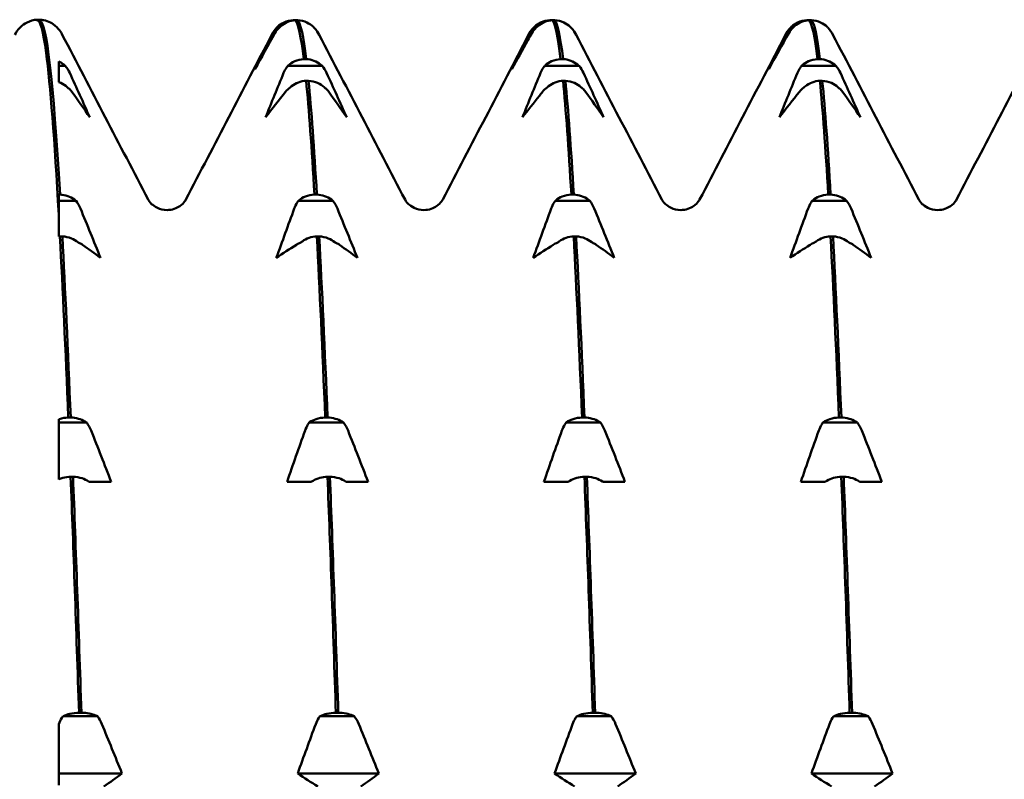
# Model space of a CAD drawing. Header units: millimetres. Extents: x 41 to 198, y 72 to 247.
# Tile 34 of 39: x 101.59 to 108.55, y 213.12 to 218.48. Entities that reach past the tile are written whole.
import ezdxf

# ---------------------------------------------------------------- set-up
doc = ezdxf.new("R2010")
doc.units = ezdxf.units.MM
doc.layers.add('Видимый контур (ГОСТ)', color=7, linetype='Continuous', lineweight=50)

msp = doc.modelspace()

# ---------------------------------------------------------------- linework, layer by layer
at = {"layer": 'Видимый контур (ГОСТ)'}
for p, q in [((101.7183, 218.4839), (101.7353, 218.4839)), ((103.5261, 218.4797), (103.5427, 218.4797)), ((103.5597, 218.4797), (103.5427, 218.4797)), ((105.3422, 218.4797), (105.3588, 218.4797)), ((105.3758, 218.4797), (105.3588, 218.4797)), ((107.1583, 218.4797), (107.1749, 218.4797)), ((107.1919, 218.4797), (107.1749, 218.4797)), ((103.4296, 218.4296), (103.4129, 218.4296)), ((105.2457, 218.4296), (105.229, 218.4296)), ((107.0618, 218.4296), (107.0451, 218.4296)), ((101.8695, 218.0427), (101.8695, 218.189)), ((103.6018, 218.2054), (103.6188, 218.2054)), ((105.4179, 218.2054), (105.4349, 218.2054)), ((107.234, 218.2054), (107.251, 218.2054)), ((101.9158, 218.1571), (101.8695, 218.1571)), ((103.7319, 218.1571), (103.4886, 218.1571)), ((105.548, 218.1571), (105.3047, 218.1571)), ((107.3641, 218.1571), (107.1208, 218.1571)), ((103.6354, 218.0523), (103.6184, 218.0523)), ((105.4515, 218.0523), (105.4345, 218.0523)), ((107.2676, 218.0523), (107.2506, 218.0523)), ((101.8695, 217.2482), (101.8695, 217.1066)), ((101.8695, 217.2482), (101.8784, 217.2482)), ((101.9915, 217.2048), (101.8695, 217.2048)), ((103.8076, 217.2048), (103.5643, 217.2048)), ((103.6775, 217.2482), (103.6945, 217.2482)), ((105.6237, 217.2048), (105.3804, 217.2048)), ((105.4936, 217.2482), (105.5106, 217.2482)), ((107.4398, 217.2048), (107.1965, 217.2048)), ((107.3097, 217.2482), (107.3267, 217.2482)), ((101.8695, 216.9519), (101.8695, 217.1066)), ((101.895, 216.9524), (101.878, 216.9524)), ((103.7111, 216.9524), (103.6941, 216.9524)), ((105.5272, 216.9524), (105.5102, 216.9524)), ((107.3433, 216.9524), (107.3263, 216.9524)), ((101.8695, 215.2362), (101.8695, 215.661)), ((101.9371, 215.6732), (101.954, 215.6732)), ((103.7532, 215.6732), (103.7701, 215.6732)), ((105.5693, 215.6732), (105.5862, 215.6732)), ((107.3854, 215.6732), (107.4023, 215.6732)), ((102.0672, 215.6379), (101.8695, 215.6379)), ((103.8833, 215.6379), (103.6399, 215.6379)), ((105.6994, 215.6379), (105.456, 215.6379)), ((107.5155, 215.6379), (107.2721, 215.6379)), ((101.9706, 215.255), (101.9537, 215.255)), ((103.7867, 215.255), (103.7698, 215.255)), ((105.6028, 215.255), (105.5859, 215.255)), ((107.4189, 215.255), (107.402, 215.255)), ((102.1132, 215.2196), (102.0839, 215.2196)), ((102.2405, 215.2196), (102.1132, 215.2196)), ((103.6251, 215.2196), (103.4833, 215.2196)), ((103.6566, 215.2196), (103.6251, 215.2196)), ((103.9293, 215.2196), (103.9, 215.2196)), ((104.0566, 215.2196), (103.9293, 215.2196)), ((105.4412, 215.2196), (105.2994, 215.2196)), ((105.4727, 215.2196), (105.4412, 215.2196)), ((105.7454, 215.2196), (105.7161, 215.2196)), ((105.8727, 215.2196), (105.7454, 215.2196)), ((107.2573, 215.2196), (107.1155, 215.2196)), ((107.2888, 215.2196), (107.2573, 215.2196)), ((107.5615, 215.2196), (107.5322, 215.2196)), ((107.6888, 215.2196), (107.5615, 215.2196)), ((102.0127, 213.5879), (102.0297, 213.5879)), ((103.8288, 213.5879), (103.8458, 213.5879)), ((105.6449, 213.5879), (105.6619, 213.5879)), ((107.461, 213.5879), (107.478, 213.5879)), ((101.8695, 213.0754), (101.8695, 213.5058)), ((102.1429, 213.5629), (101.8995, 213.5629)), ((103.959, 213.5629), (103.7156, 213.5629)), ((105.7751, 213.5629), (105.5317, 213.5629)), ((107.5912, 213.5629), (107.3478, 213.5629)), ((102.3161, 213.1589), (101.8695, 213.1589)), ((104.1322, 213.1589), (103.559, 213.1589)), ((105.9483, 213.1589), (105.3751, 213.1589)), ((107.7644, 213.1589), (107.1912, 213.1589))]:
    msp.add_line(p, q, dxfattribs=at)
for points, knots in [([(101.559, 218.3773), (101.5671, 218.3927), (101.5774, 218.4108), (101.6107, 218.4432), (101.6257, 218.4551), (101.6657, 218.4752), (101.6914, 218.4827), (101.718, 218.4839)], [0, 0, 0, 0, 0.02822493, 0.02822493, 0.04290182, 0.04290182, 0.05810334, 0.05810334, 0.05810334, 0.05810334]), ([(101.718, 218.4784), (101.7387, 218.4815), (101.7594, 218.4061), (101.7801, 218.2495), (101.8099, 218.0242), (101.8397, 217.6372), (101.8695, 217.1066)], [-53.4083248, -53.4083248, -53.4083248, -53.4083248, -53.1933388, -53.1933388, -53.1933388, -52.8839793, -52.8839793, -52.8839793, -52.8839793]), ([(101.7357, 218.4839), (101.7722, 218.4823), (101.8063, 218.4683), (101.8509, 218.4379), (101.8645, 218.4225), (101.8835, 218.3974), (101.8896, 218.3869), (101.8946, 218.3773)], [0, 0, 0, 0, 0.02091938, 0.02091938, 0.04041585, 0.04041585, 0.05807421, 0.05807421, 0.05807421, 0.05807421]), ([(103.4129, 218.4296), (103.4139, 218.4307), (103.4149, 218.4317), (103.4295, 218.4456), (103.4451, 218.4562), (103.4822, 218.4734), (103.504, 218.4787), (103.5261, 218.4797)], [-0.01270114, -0.01270114, -0.01270114, -0.01270114, -0.01227254, -0.01227254, -0.00665765, -0.00665765, 0, 0, 0, 0]), ([(103.5427, 218.4797), (103.5241, 218.4788), (103.5056, 218.4749), (103.4708, 218.4613), (103.4546, 218.4516), (103.4366, 218.4364), (103.433, 218.4331), (103.4296, 218.4296)], [-0.01787812, -0.01787812, -0.01787812, -0.01787812, -0.01226619, -0.01226619, -0.00665478, -0.00665478, -0.00518933, -0.00518933, -0.00518933, -0.00518933]), ([(103.673, 218.4296), (103.6719, 218.4307), (103.6709, 218.4317), (103.6564, 218.4456), (103.6408, 218.4562), (103.6037, 218.4734), (103.5819, 218.4787), (103.5597, 218.4797)], [-0.01270114, -0.01270114, -0.01270114, -0.01270114, -0.01227254, -0.01227254, -0.00665765, -0.00665765, 0, 0, 0, 0]), ([(105.229, 218.4296), (105.23, 218.4307), (105.231, 218.4317), (105.2456, 218.4456), (105.2612, 218.4562), (105.2983, 218.4734), (105.3201, 218.4787), (105.3422, 218.4797)], [-0.01270114, -0.01270114, -0.01270114, -0.01270114, -0.01227254, -0.01227254, -0.00665765, -0.00665765, 0, 0, 0, 0]), ([(105.3588, 218.4797), (105.3402, 218.4788), (105.3217, 218.4749), (105.2869, 218.4613), (105.2707, 218.4516), (105.2527, 218.4364), (105.2491, 218.4331), (105.2457, 218.4296)], [-0.01787812, -0.01787812, -0.01787812, -0.01787812, -0.01226619, -0.01226619, -0.00665478, -0.00665478, -0.00518933, -0.00518933, -0.00518933, -0.00518933]), ([(105.4891, 218.4296), (105.488, 218.4307), (105.487, 218.4317), (105.4725, 218.4456), (105.4569, 218.4562), (105.4198, 218.4734), (105.398, 218.4787), (105.3758, 218.4797)], [-0.01270114, -0.01270114, -0.01270114, -0.01270114, -0.01227254, -0.01227254, -0.00665765, -0.00665765, 0, 0, 0, 0]), ([(107.0451, 218.4296), (107.0461, 218.4307), (107.0471, 218.4317), (107.0617, 218.4456), (107.0773, 218.4562), (107.1144, 218.4734), (107.1362, 218.4787), (107.1583, 218.4797)], [-0.01270114, -0.01270114, -0.01270114, -0.01270114, -0.01227254, -0.01227254, -0.00665765, -0.00665765, 0, 0, 0, 0]), ([(107.1749, 218.4797), (107.1563, 218.4788), (107.1378, 218.4749), (107.103, 218.4613), (107.0868, 218.4516), (107.0688, 218.4364), (107.0652, 218.4331), (107.0618, 218.4296)], [-0.01787812, -0.01787812, -0.01787812, -0.01787812, -0.01226619, -0.01226619, -0.00665478, -0.00665478, -0.00518933, -0.00518933, -0.00518933, -0.00518933]), ([(107.3052, 218.4296), (107.3041, 218.4307), (107.3031, 218.4317), (107.2886, 218.4456), (107.273, 218.4562), (107.2359, 218.4734), (107.2141, 218.4787), (107.1919, 218.4797)], [-0.01270114, -0.01270114, -0.01270114, -0.01270114, -0.01227254, -0.01227254, -0.00665765, -0.00665765, 0, 0, 0, 0]), ([(103.3836, 218.3891), (103.3891, 218.4), (103.3961, 218.4106), (103.4072, 218.4236), (103.41, 218.4267), (103.4129, 218.4296)], [-0.020025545, -0.020025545, -0.020025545, -0.020025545, -0.015139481, -0.015139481, -0.013604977, -0.013604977, -0.013604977, -0.013604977]), ([(105.2142, 218.3891), (105.2049, 218.3727), (105.1957, 218.3561), (105.1482, 218.2712), (105.1102, 218.2026), (105.0724, 218.1339)], [-0.09632192, -0.09632192, -0.09632192, -0.09632192, -0.0887914, -0.0887914, -0.05756279, -0.05756279, -0.05756279, -0.05756279]), ([(105.1997, 218.3891), (105.2052, 218.4), (105.2122, 218.4106), (105.2233, 218.4236), (105.2261, 218.4267), (105.229, 218.4296)], [-0.020025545, -0.020025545, -0.020025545, -0.020025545, -0.015139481, -0.015139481, -0.013604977, -0.013604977, -0.013604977, -0.013604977]), ([(107.0158, 218.3891), (107.0213, 218.4), (107.0283, 218.4106), (107.0394, 218.4236), (107.0422, 218.4267), (107.0451, 218.4296)], [-0.020025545, -0.020025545, -0.020025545, -0.020025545, -0.015139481, -0.015139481, -0.013604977, -0.013604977, -0.013604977, -0.013604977]), ([(101.8695, 218.189), (101.8823, 218.183), (101.8942, 218.1755), (101.9088, 218.1636), (101.9124, 218.1604), (101.9158, 218.1571)], [-0.010919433, -0.010919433, -0.010919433, -0.010919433, -0.006654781, -0.006654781, -0.005189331, -0.005189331, -0.005189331, -0.005189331]), ([(103.4886, 218.1571), (103.4896, 218.1581), (103.4906, 218.159), (103.5052, 218.1725), (103.5208, 218.1827), (103.5579, 218.1993), (103.5796, 218.2044), (103.6018, 218.2054)], [-0.01270114, -0.01270114, -0.01270114, -0.01270114, -0.01227254, -0.01227254, -0.00665765, -0.00665765, 0, 0, 0, 0]), ([(103.6188, 218.2054), (103.6375, 218.2046), (103.6559, 218.2008), (103.6907, 218.1876), (103.7069, 218.1783), (103.7249, 218.1636), (103.7285, 218.1604), (103.7319, 218.1571)], [-0.01787812, -0.01787812, -0.01787812, -0.01787812, -0.01226619, -0.01226619, -0.00665478, -0.00665478, -0.00518933, -0.00518933, -0.00518933, -0.00518933]), ([(105.3047, 218.1571), (105.3057, 218.1581), (105.3067, 218.159), (105.3213, 218.1725), (105.3369, 218.1827), (105.374, 218.1993), (105.3957, 218.2044), (105.4179, 218.2054)], [-0.01270114, -0.01270114, -0.01270114, -0.01270114, -0.01227254, -0.01227254, -0.00665765, -0.00665765, 0, 0, 0, 0]), ([(105.4349, 218.2054), (105.4536, 218.2046), (105.472, 218.2008), (105.5068, 218.1876), (105.523, 218.1783), (105.541, 218.1636), (105.5446, 218.1604), (105.548, 218.1571)], [-0.01787812, -0.01787812, -0.01787812, -0.01787812, -0.01226619, -0.01226619, -0.00665478, -0.00665478, -0.00518933, -0.00518933, -0.00518933, -0.00518933]), ([(107.1208, 218.1571), (107.1218, 218.1581), (107.1228, 218.159), (107.1374, 218.1725), (107.153, 218.1827), (107.1901, 218.1993), (107.2118, 218.2044), (107.234, 218.2054)], [-0.01270114, -0.01270114, -0.01270114, -0.01270114, -0.01227254, -0.01227254, -0.00665765, -0.00665765, 0, 0, 0, 0]), ([(107.251, 218.2054), (107.2697, 218.2046), (107.2881, 218.2008), (107.3229, 218.1876), (107.3391, 218.1783), (107.3571, 218.1636), (107.3607, 218.1604), (107.3641, 218.1571)], [-0.01787812, -0.01787812, -0.01787812, -0.01787812, -0.01226619, -0.01226619, -0.00665478, -0.00665478, -0.00518933, -0.00518933, -0.00518933, -0.00518933]), ([(103.4593, 218.1075), (103.4648, 218.1208), (103.4717, 218.1338), (103.4828, 218.1497), (103.4856, 218.1534), (103.4886, 218.1571)], [-0.020025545, -0.020025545, -0.020025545, -0.020025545, -0.015139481, -0.015139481, -0.013604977, -0.013604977, -0.013604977, -0.013604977]), ([(105.2754, 218.1075), (105.2809, 218.1208), (105.2878, 218.1338), (105.2989, 218.1497), (105.3017, 218.1534), (105.3047, 218.1571)], [-0.020025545, -0.020025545, -0.020025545, -0.020025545, -0.015139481, -0.015139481, -0.013604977, -0.013604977, -0.013604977, -0.013604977]), ([(107.0915, 218.1075), (107.097, 218.1208), (107.1039, 218.1338), (107.115, 218.1497), (107.1178, 218.1534), (107.1208, 218.1571)], [-0.020025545, -0.020025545, -0.020025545, -0.020025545, -0.015139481, -0.015139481, -0.013604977, -0.013604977, -0.013604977, -0.013604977]), ([(101.9325, 218.004), (101.9315, 218.005), (101.9305, 218.0059), (101.9159, 218.0194), (101.9004, 218.0296), (101.8788, 218.0392), (101.8742, 218.0411), (101.8695, 218.0427)], [-0.012701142, -0.012701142, -0.012701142, -0.012701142, -0.012272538, -0.012272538, -0.006657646, -0.006657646, -0.005159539, -0.005159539, -0.005159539, -0.005159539]), ([(103.6184, 218.0523), (103.5997, 218.0515), (103.5813, 218.0477), (103.5465, 218.0346), (103.5303, 218.0252), (103.5123, 218.0105), (103.5087, 218.0073), (103.5053, 218.004)], [-0.01787812, -0.01787812, -0.01787812, -0.01787812, -0.01226619, -0.01226619, -0.00665478, -0.00665478, -0.00518933, -0.00518933, -0.00518933, -0.00518933]), ([(103.7486, 218.004), (103.7476, 218.005), (103.7466, 218.0059), (103.732, 218.0194), (103.7165, 218.0296), (103.6793, 218.0462), (103.6576, 218.0514), (103.6354, 218.0523)], [-0.01270114, -0.01270114, -0.01270114, -0.01270114, -0.01227254, -0.01227254, -0.00665765, -0.00665765, 0, 0, 0, 0]), ([(105.4345, 218.0523), (105.4158, 218.0515), (105.3974, 218.0477), (105.3626, 218.0346), (105.3464, 218.0252), (105.3284, 218.0105), (105.3248, 218.0073), (105.3214, 218.004)], [-0.01787812, -0.01787812, -0.01787812, -0.01787812, -0.01226619, -0.01226619, -0.00665478, -0.00665478, -0.00518933, -0.00518933, -0.00518933, -0.00518933]), ([(105.5647, 218.004), (105.5637, 218.005), (105.5627, 218.0059), (105.5481, 218.0194), (105.5326, 218.0296), (105.4954, 218.0462), (105.4737, 218.0514), (105.4515, 218.0523)], [-0.01270114, -0.01270114, -0.01270114, -0.01270114, -0.01227254, -0.01227254, -0.00665765, -0.00665765, 0, 0, 0, 0]), ([(107.2506, 218.0523), (107.2319, 218.0515), (107.2135, 218.0477), (107.1787, 218.0346), (107.1625, 218.0252), (107.1445, 218.0105), (107.1409, 218.0073), (107.1375, 218.004)], [-0.01787812, -0.01787812, -0.01787812, -0.01787812, -0.01226619, -0.01226619, -0.00665478, -0.00665478, -0.00518933, -0.00518933, -0.00518933, -0.00518933]), ([(107.3808, 218.004), (107.3798, 218.005), (107.3788, 218.0059), (107.3642, 218.0194), (107.3487, 218.0296), (107.3115, 218.0462), (107.2898, 218.0514), (107.2676, 218.0523)], [-0.01270114, -0.01270114, -0.01270114, -0.01270114, -0.01227254, -0.01227254, -0.00665765, -0.00665765, 0, 0, 0, 0]), ([(101.9618, 217.9754), (101.9563, 217.9831), (101.9494, 217.9905), (101.9383, 217.9997), (101.9355, 218.0019), (101.9325, 218.004)], [-0.020025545, -0.020025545, -0.020025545, -0.020025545, -0.015139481, -0.015139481, -0.013604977, -0.013604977, -0.013604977, -0.013604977]), ([(103.7779, 217.9754), (103.7724, 217.9831), (103.7655, 217.9905), (103.7544, 217.9997), (103.7516, 218.0019), (103.7486, 218.004)], [-0.020025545, -0.020025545, -0.020025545, -0.020025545, -0.015139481, -0.015139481, -0.013604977, -0.013604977, -0.013604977, -0.013604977]), ([(105.2898, 217.9754), (105.2823, 217.9659), (105.2748, 217.9564), (105.2273, 217.8964), (105.1875, 217.8457), (105.1481, 217.7949)], [-0.09482559, -0.09482559, -0.09482559, -0.09482559, -0.08871233, -0.08871233, -0.05606848, -0.05606848, -0.05606848, -0.05606848]), ([(105.594, 217.9754), (105.5885, 217.9831), (105.5816, 217.9905), (105.5705, 217.9997), (105.5677, 218.0019), (105.5647, 218.004)], [-0.020025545, -0.020025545, -0.020025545, -0.020025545, -0.015139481, -0.015139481, -0.013604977, -0.013604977, -0.013604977, -0.013604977]), ([(107.4101, 217.9754), (107.4046, 217.9831), (107.3977, 217.9905), (107.3866, 217.9997), (107.3838, 218.0019), (107.3808, 218.004)], [-0.020025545, -0.020025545, -0.020025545, -0.020025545, -0.015139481, -0.015139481, -0.013604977, -0.013604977, -0.013604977, -0.013604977]), ([(101.8784, 217.2482), (101.8971, 217.2474), (101.9155, 217.2441), (101.9503, 217.2322), (101.9665, 217.2239), (101.9845, 217.2107), (101.9881, 217.2078), (101.9915, 217.2048)], [-0.01787812, -0.01787812, -0.01787812, -0.01787812, -0.01226619, -0.01226619, -0.00665478, -0.00665478, -0.00518933, -0.00518933, -0.00518933, -0.00518933]), ([(102.5014, 217.2136), (102.5039, 217.2088), (102.5087, 217.1984), (102.5352, 217.1731), (102.5484, 217.1627), (102.5854, 217.1452), (102.61, 217.1389), (102.6349, 217.1389)], [0, 0, 0, 0, 0.02813977, 0.02813977, 0.04291563, 0.04291563, 0.05823978, 0.05823978, 0.05823978, 0.05823978]), ([(102.6349, 217.1389), (102.6706, 217.1389), (102.7045, 217.1525), (102.7428, 217.1788), (102.7526, 217.1904), (102.7642, 217.2058), (102.7668, 217.2107), (102.7684, 217.2136)], [0, 0, 0, 0, 0.02199959, 0.02199959, 0.04095181, 0.04095181, 0.05821463, 0.05821463, 0.05821463, 0.05821463]), ([(103.535, 217.1495), (103.5405, 217.1644), (103.5474, 217.1789), (103.5585, 217.1966), (103.5613, 217.2008), (103.5643, 217.2048)], [-0.020025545, -0.020025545, -0.020025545, -0.020025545, -0.015139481, -0.015139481, -0.013604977, -0.013604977, -0.013604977, -0.013604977]), ([(103.5643, 217.2048), (103.5653, 217.2057), (103.5663, 217.2066), (103.5809, 217.2186), (103.5964, 217.2278), (103.6336, 217.2427), (103.6553, 217.2473), (103.6775, 217.2482)], [-0.01270114, -0.01270114, -0.01270114, -0.01270114, -0.01227254, -0.01227254, -0.00665765, -0.00665765, 0, 0, 0, 0]), ([(103.6945, 217.2482), (103.7132, 217.2474), (103.7316, 217.2441), (103.7664, 217.2322), (103.7826, 217.2239), (103.8006, 217.2107), (103.8042, 217.2078), (103.8076, 217.2048)], [-0.01787812, -0.01787812, -0.01787812, -0.01787812, -0.01226619, -0.01226619, -0.00665478, -0.00665478, -0.00518933, -0.00518933, -0.00518933, -0.00518933]), ([(104.3175, 217.2136), (104.32, 217.2088), (104.3248, 217.1984), (104.3513, 217.1731), (104.3645, 217.1627), (104.4015, 217.1452), (104.4261, 217.1389), (104.451, 217.1389)], [0, 0, 0, 0, 0.02813977, 0.02813977, 0.04291563, 0.04291563, 0.05823978, 0.05823978, 0.05823978, 0.05823978]), ([(104.451, 217.1389), (104.4867, 217.1389), (104.5206, 217.1525), (104.5589, 217.1788), (104.5687, 217.1904), (104.5803, 217.2058), (104.5829, 217.2107), (104.5845, 217.2136)], [0, 0, 0, 0, 0.02199959, 0.02199959, 0.04095181, 0.04095181, 0.05821463, 0.05821463, 0.05821463, 0.05821463]), ([(105.3511, 217.1495), (105.3566, 217.1644), (105.3635, 217.1789), (105.3746, 217.1966), (105.3774, 217.2008), (105.3804, 217.2048)], [-0.020025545, -0.020025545, -0.020025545, -0.020025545, -0.015139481, -0.015139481, -0.013604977, -0.013604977, -0.013604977, -0.013604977]), ([(105.3804, 217.2048), (105.3814, 217.2057), (105.3824, 217.2066), (105.397, 217.2186), (105.4125, 217.2278), (105.4497, 217.2427), (105.4714, 217.2473), (105.4936, 217.2482)], [-0.01270114, -0.01270114, -0.01270114, -0.01270114, -0.01227254, -0.01227254, -0.00665765, -0.00665765, 0, 0, 0, 0]), ([(105.5106, 217.2482), (105.5293, 217.2474), (105.5477, 217.2441), (105.5825, 217.2322), (105.5987, 217.2239), (105.6167, 217.2107), (105.6203, 217.2078), (105.6237, 217.2048)], [-0.01787812, -0.01787812, -0.01787812, -0.01787812, -0.01226619, -0.01226619, -0.00665478, -0.00665478, -0.00518933, -0.00518933, -0.00518933, -0.00518933]), ([(106.1336, 217.2136), (106.1361, 217.2088), (106.1409, 217.1984), (106.1674, 217.1731), (106.1806, 217.1627), (106.2176, 217.1452), (106.2422, 217.1389), (106.2671, 217.1389)], [0, 0, 0, 0, 0.02813977, 0.02813977, 0.04291563, 0.04291563, 0.05823978, 0.05823978, 0.05823978, 0.05823978]), ([(106.2671, 217.1389), (106.3028, 217.1389), (106.3367, 217.1525), (106.375, 217.1788), (106.3848, 217.1904), (106.3964, 217.2058), (106.399, 217.2107), (106.4006, 217.2136)], [0, 0, 0, 0, 0.02199959, 0.02199959, 0.04095181, 0.04095181, 0.05821463, 0.05821463, 0.05821463, 0.05821463]), ([(107.1672, 217.1495), (107.1727, 217.1644), (107.1796, 217.1789), (107.1907, 217.1966), (107.1935, 217.2008), (107.1965, 217.2048)], [-0.020025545, -0.020025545, -0.020025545, -0.020025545, -0.015139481, -0.015139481, -0.013604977, -0.013604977, -0.013604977, -0.013604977]), ([(107.1965, 217.2048), (107.1975, 217.2057), (107.1985, 217.2066), (107.2131, 217.2186), (107.2286, 217.2278), (107.2658, 217.2427), (107.2875, 217.2473), (107.3097, 217.2482)], [-0.01270114, -0.01270114, -0.01270114, -0.01270114, -0.01227254, -0.01227254, -0.00665765, -0.00665765, 0, 0, 0, 0]), ([(107.3267, 217.2482), (107.3454, 217.2474), (107.3638, 217.2441), (107.3986, 217.2322), (107.4148, 217.2239), (107.4328, 217.2107), (107.4364, 217.2078), (107.4398, 217.2048)], [-0.01787812, -0.01787812, -0.01787812, -0.01787812, -0.01226619, -0.01226619, -0.00665478, -0.00665478, -0.00518933, -0.00518933, -0.00518933, -0.00518933]), ([(107.9497, 217.2136), (107.9522, 217.2088), (107.957, 217.1984), (107.9835, 217.1731), (107.9967, 217.1627), (108.0337, 217.1452), (108.0583, 217.1389), (108.0832, 217.1389)], [0, 0, 0, 0, 0.02813977, 0.02813977, 0.04291563, 0.04291563, 0.05823978, 0.05823978, 0.05823978, 0.05823978]), ([(108.0832, 217.1389), (108.1189, 217.1389), (108.1528, 217.1525), (108.1911, 217.1788), (108.2009, 217.1904), (108.2125, 217.2058), (108.2151, 217.2107), (108.2167, 217.2136)], [0, 0, 0, 0, 0.02199959, 0.02199959, 0.04095181, 0.04095181, 0.05821463, 0.05821463, 0.05821463, 0.05821463]), ([(102.0082, 216.9091), (102.0072, 216.91), (102.0062, 216.9109), (101.9916, 216.9229), (101.976, 216.9321), (101.9389, 216.947), (101.9171, 216.9516), (101.895, 216.9524)], [-0.01270114, -0.01270114, -0.01270114, -0.01270114, -0.01227254, -0.01227254, -0.00665765, -0.00665765, 0, 0, 0, 0]), ([(102.0375, 216.8943), (102.032, 216.8983), (102.0251, 216.9021), (102.014, 216.9069), (102.0112, 216.908), (102.0082, 216.9091)], [-0.020025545, -0.020025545, -0.020025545, -0.020025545, -0.015139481, -0.015139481, -0.013604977, -0.013604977, -0.013604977, -0.013604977]), ([(103.6941, 216.9524), (103.6754, 216.9517), (103.657, 216.9483), (103.6221, 216.9365), (103.606, 216.9282), (103.588, 216.915), (103.5844, 216.9121), (103.5809, 216.9091)], [-0.01787812, -0.01787812, -0.01787812, -0.01787812, -0.01226619, -0.01226619, -0.00665478, -0.00665478, -0.00518933, -0.00518933, -0.00518933, -0.00518933]), ([(103.8243, 216.9091), (103.8233, 216.91), (103.8223, 216.9109), (103.8077, 216.9229), (103.7921, 216.9321), (103.755, 216.947), (103.7332, 216.9516), (103.7111, 216.9524)], [-0.01270114, -0.01270114, -0.01270114, -0.01270114, -0.01227254, -0.01227254, -0.00665765, -0.00665765, 0, 0, 0, 0]), ([(103.8536, 216.8943), (103.8481, 216.8983), (103.8412, 216.9021), (103.8301, 216.9069), (103.8273, 216.908), (103.8243, 216.9091)], [-0.020025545, -0.020025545, -0.020025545, -0.020025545, -0.015139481, -0.015139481, -0.013604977, -0.013604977, -0.013604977, -0.013604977]), ([(105.5102, 216.9524), (105.4915, 216.9517), (105.4731, 216.9483), (105.4382, 216.9365), (105.4221, 216.9282), (105.4041, 216.915), (105.4005, 216.9121), (105.397, 216.9091)], [-0.01787812, -0.01787812, -0.01787812, -0.01787812, -0.01226619, -0.01226619, -0.00665478, -0.00665478, -0.00518933, -0.00518933, -0.00518933, -0.00518933]), ([(105.6404, 216.9091), (105.6394, 216.91), (105.6384, 216.9109), (105.6238, 216.9229), (105.6082, 216.9321), (105.5711, 216.947), (105.5493, 216.9516), (105.5272, 216.9524)], [-0.01270114, -0.01270114, -0.01270114, -0.01270114, -0.01227254, -0.01227254, -0.00665765, -0.00665765, 0, 0, 0, 0]), ([(105.6697, 216.8943), (105.6642, 216.8983), (105.6573, 216.9021), (105.6462, 216.9069), (105.6434, 216.908), (105.6404, 216.9091)], [-0.020025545, -0.020025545, -0.020025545, -0.020025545, -0.015139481, -0.015139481, -0.013604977, -0.013604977, -0.013604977, -0.013604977]), ([(107.3263, 216.9524), (107.3076, 216.9517), (107.2892, 216.9483), (107.2543, 216.9365), (107.2382, 216.9282), (107.2202, 216.915), (107.2166, 216.9121), (107.2131, 216.9091)], [-0.01787812, -0.01787812, -0.01787812, -0.01787812, -0.01226619, -0.01226619, -0.00665478, -0.00665478, -0.00518933, -0.00518933, -0.00518933, -0.00518933]), ([(107.4565, 216.9091), (107.4555, 216.91), (107.4545, 216.9109), (107.4399, 216.9229), (107.4243, 216.9321), (107.3872, 216.947), (107.3654, 216.9516), (107.3433, 216.9524)], [-0.01270114, -0.01270114, -0.01270114, -0.01270114, -0.01227254, -0.01227254, -0.00665765, -0.00665765, 0, 0, 0, 0]), ([(107.4858, 216.8943), (107.4803, 216.8983), (107.4734, 216.9021), (107.4623, 216.9069), (107.4595, 216.908), (107.4565, 216.9091)], [-0.020025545, -0.020025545, -0.020025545, -0.020025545, -0.015139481, -0.015139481, -0.013604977, -0.013604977, -0.013604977, -0.013604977]), ([(101.8695, 215.661), (101.8707, 215.6614), (101.8718, 215.6618), (101.8931, 215.6688), (101.9149, 215.6725), (101.9371, 215.6732)], [-0.007039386, -0.007039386, -0.007039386, -0.007039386, -0.006657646, -0.006657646, 0, 0, 0, 0]), ([(101.954, 215.6732), (101.9727, 215.6726), (101.9911, 215.6699), (102.026, 215.6602), (102.0422, 215.6534), (102.0602, 215.6426), (102.0638, 215.6403), (102.0672, 215.6379)], [-0.01787812, -0.01787812, -0.01787812, -0.01787812, -0.01226619, -0.01226619, -0.00665478, -0.00665478, -0.00518933, -0.00518933, -0.00518933, -0.00518933]), ([(103.6399, 215.6379), (103.6409, 215.6386), (103.642, 215.6393), (103.6565, 215.6491), (103.6721, 215.6566), (103.7092, 215.6688), (103.731, 215.6725), (103.7532, 215.6732)], [-0.01270114, -0.01270114, -0.01270114, -0.01270114, -0.01227254, -0.01227254, -0.00665765, -0.00665765, 0, 0, 0, 0]), ([(103.7701, 215.6732), (103.7888, 215.6726), (103.8072, 215.6699), (103.8421, 215.6602), (103.8583, 215.6534), (103.8763, 215.6426), (103.8799, 215.6403), (103.8833, 215.6379)], [-0.01787812, -0.01787812, -0.01787812, -0.01787812, -0.01226619, -0.01226619, -0.00665478, -0.00665478, -0.00518933, -0.00518933, -0.00518933, -0.00518933]), ([(105.456, 215.6379), (105.457, 215.6386), (105.4581, 215.6393), (105.4726, 215.6491), (105.4882, 215.6566), (105.5253, 215.6688), (105.5471, 215.6725), (105.5693, 215.6732)], [-0.01270114, -0.01270114, -0.01270114, -0.01270114, -0.01227254, -0.01227254, -0.00665765, -0.00665765, 0, 0, 0, 0]), ([(105.5862, 215.6732), (105.6049, 215.6726), (105.6233, 215.6699), (105.6582, 215.6602), (105.6744, 215.6534), (105.6924, 215.6426), (105.696, 215.6403), (105.6994, 215.6379)], [-0.01787812, -0.01787812, -0.01787812, -0.01787812, -0.01226619, -0.01226619, -0.00665478, -0.00665478, -0.00518933, -0.00518933, -0.00518933, -0.00518933]), ([(107.2721, 215.6379), (107.2731, 215.6386), (107.2742, 215.6393), (107.2887, 215.6491), (107.3043, 215.6566), (107.3414, 215.6688), (107.3632, 215.6725), (107.3854, 215.6732)], [-0.01270114, -0.01270114, -0.01270114, -0.01270114, -0.01227254, -0.01227254, -0.00665765, -0.00665765, 0, 0, 0, 0]), ([(107.4023, 215.6732), (107.421, 215.6726), (107.4394, 215.6699), (107.4743, 215.6602), (107.4905, 215.6534), (107.5085, 215.6426), (107.5121, 215.6403), (107.5155, 215.6379)], [-0.01787812, -0.01787812, -0.01787812, -0.01787812, -0.01226619, -0.01226619, -0.00665478, -0.00665478, -0.00518933, -0.00518933, -0.00518933, -0.00518933]), ([(103.6106, 215.5806), (103.6161, 215.596), (103.6231, 215.6109), (103.6342, 215.6293), (103.637, 215.6337), (103.6399, 215.6379)], [-0.020025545, -0.020025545, -0.020025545, -0.020025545, -0.015139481, -0.015139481, -0.013604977, -0.013604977, -0.013604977, -0.013604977]), ([(105.4267, 215.5806), (105.4322, 215.596), (105.4392, 215.6109), (105.4503, 215.6293), (105.4531, 215.6337), (105.456, 215.6379)], [-0.020025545, -0.020025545, -0.020025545, -0.020025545, -0.015139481, -0.015139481, -0.013604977, -0.013604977, -0.013604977, -0.013604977]), ([(107.2428, 215.5806), (107.2483, 215.596), (107.2553, 215.6109), (107.2664, 215.6293), (107.2692, 215.6337), (107.2721, 215.6379)], [-0.020025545, -0.020025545, -0.020025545, -0.020025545, -0.015139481, -0.015139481, -0.013604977, -0.013604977, -0.013604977, -0.013604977]), ([(101.9537, 215.255), (101.935, 215.2544), (101.9165, 215.2516), (101.8888, 215.244), (101.8789, 215.2404), (101.8695, 215.2362)], [-0.017878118, -0.017878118, -0.017878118, -0.017878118, -0.012266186, -0.012266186, -0.008932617, -0.008932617, -0.008932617, -0.008932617]), ([(102.0839, 215.2196), (102.0829, 215.2203), (102.0818, 215.221), (102.0673, 215.2309), (102.0517, 215.2384), (102.0146, 215.2505), (101.9928, 215.2543), (101.9706, 215.255)], [-0.01270114, -0.01270114, -0.01270114, -0.01270114, -0.01227254, -0.01227254, -0.00665765, -0.00665765, 0, 0, 0, 0]), ([(103.7698, 215.255), (103.7511, 215.2544), (103.7326, 215.2516), (103.6978, 215.242), (103.6816, 215.2352), (103.6636, 215.2244), (103.66, 215.2221), (103.6566, 215.2196)], [-0.01787812, -0.01787812, -0.01787812, -0.01787812, -0.01226619, -0.01226619, -0.00665478, -0.00665478, -0.00518933, -0.00518933, -0.00518933, -0.00518933]), ([(103.9, 215.2196), (103.899, 215.2203), (103.8979, 215.221), (103.8834, 215.2309), (103.8678, 215.2384), (103.8307, 215.2505), (103.8089, 215.2543), (103.7867, 215.255)], [-0.01270114, -0.01270114, -0.01270114, -0.01270114, -0.01227254, -0.01227254, -0.00665765, -0.00665765, 0, 0, 0, 0]), ([(105.5859, 215.255), (105.5672, 215.2544), (105.5487, 215.2516), (105.5139, 215.242), (105.4977, 215.2352), (105.4797, 215.2244), (105.4761, 215.2221), (105.4727, 215.2196)], [-0.01787812, -0.01787812, -0.01787812, -0.01787812, -0.01226619, -0.01226619, -0.00665478, -0.00665478, -0.00518933, -0.00518933, -0.00518933, -0.00518933]), ([(105.7161, 215.2196), (105.7151, 215.2203), (105.714, 215.221), (105.6995, 215.2309), (105.6839, 215.2384), (105.6468, 215.2505), (105.625, 215.2543), (105.6028, 215.255)], [-0.01270114, -0.01270114, -0.01270114, -0.01270114, -0.01227254, -0.01227254, -0.00665765, -0.00665765, 0, 0, 0, 0]), ([(107.402, 215.255), (107.3833, 215.2544), (107.3648, 215.2516), (107.33, 215.242), (107.3138, 215.2352), (107.2958, 215.2244), (107.2922, 215.2221), (107.2888, 215.2196)], [-0.01787812, -0.01787812, -0.01787812, -0.01787812, -0.01226619, -0.01226619, -0.00665478, -0.00665478, -0.00518933, -0.00518933, -0.00518933, -0.00518933]), ([(107.5322, 215.2196), (107.5312, 215.2203), (107.5301, 215.221), (107.5156, 215.2309), (107.5, 215.2384), (107.4629, 215.2505), (107.4411, 215.2543), (107.4189, 215.255)], [-0.01270114, -0.01270114, -0.01270114, -0.01270114, -0.01227254, -0.01227254, -0.00665765, -0.00665765, 0, 0, 0, 0]), ([(101.8995, 213.5629), (101.9005, 213.5634), (101.9015, 213.5639), (101.9161, 213.5709), (101.9317, 213.5762), (101.9688, 213.5848), (101.9906, 213.5874), (102.0127, 213.5879)], [-0.01270114, -0.01270114, -0.01270114, -0.01270114, -0.01227254, -0.01227254, -0.00665765, -0.00665765, 0, 0, 0, 0]), ([(102.0297, 213.5879), (102.0484, 213.5875), (102.0668, 213.5855), (102.1017, 213.5787), (102.1178, 213.5739), (102.1358, 213.5663), (102.1394, 213.5646), (102.1429, 213.5629)], [-0.01787812, -0.01787812, -0.01787812, -0.01787812, -0.01226619, -0.01226619, -0.00665478, -0.00665478, -0.00518933, -0.00518933, -0.00518933, -0.00518933]), ([(103.7156, 213.5629), (103.7166, 213.5634), (103.7176, 213.5639), (103.7322, 213.5709), (103.7478, 213.5762), (103.7849, 213.5848), (103.8067, 213.5874), (103.8288, 213.5879)], [-0.01270114, -0.01270114, -0.01270114, -0.01270114, -0.01227254, -0.01227254, -0.00665765, -0.00665765, 0, 0, 0, 0]), ([(103.8458, 213.5879), (103.8645, 213.5875), (103.8829, 213.5855), (103.9178, 213.5787), (103.9339, 213.5739), (103.9519, 213.5663), (103.9555, 213.5646), (103.959, 213.5629)], [-0.01787812, -0.01787812, -0.01787812, -0.01787812, -0.01226619, -0.01226619, -0.00665478, -0.00665478, -0.00518933, -0.00518933, -0.00518933, -0.00518933]), ([(105.5317, 213.5629), (105.5327, 213.5634), (105.5337, 213.5639), (105.5483, 213.5709), (105.5639, 213.5762), (105.601, 213.5848), (105.6228, 213.5874), (105.6449, 213.5879)], [-0.01270114, -0.01270114, -0.01270114, -0.01270114, -0.01227254, -0.01227254, -0.00665765, -0.00665765, 0, 0, 0, 0]), ([(105.6619, 213.5879), (105.6806, 213.5875), (105.699, 213.5855), (105.7339, 213.5787), (105.75, 213.5739), (105.768, 213.5663), (105.7716, 213.5646), (105.7751, 213.5629)], [-0.01787812, -0.01787812, -0.01787812, -0.01787812, -0.01226619, -0.01226619, -0.00665478, -0.00665478, -0.00518933, -0.00518933, -0.00518933, -0.00518933]), ([(107.3478, 213.5629), (107.3488, 213.5634), (107.3498, 213.5639), (107.3644, 213.5709), (107.38, 213.5762), (107.4171, 213.5848), (107.4389, 213.5874), (107.461, 213.5879)], [-0.01270114, -0.01270114, -0.01270114, -0.01270114, -0.01227254, -0.01227254, -0.00665765, -0.00665765, 0, 0, 0, 0]), ([(107.478, 213.5879), (107.4967, 213.5875), (107.5151, 213.5855), (107.55, 213.5787), (107.5661, 213.5739), (107.5841, 213.5663), (107.5877, 213.5646), (107.5912, 213.5629)], [-0.01787812, -0.01787812, -0.01787812, -0.01787812, -0.01226619, -0.01226619, -0.00665478, -0.00665478, -0.00518933, -0.00518933, -0.00518933, -0.00518933]), ([(101.8702, 213.5076), (101.8757, 213.5225), (101.8826, 213.5369), (101.8937, 213.5547), (101.8965, 213.5588), (101.8995, 213.5629)], [-0.020025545, -0.020025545, -0.020025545, -0.020025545, -0.015139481, -0.015139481, -0.013604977, -0.013604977, -0.013604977, -0.013604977]), ([(103.6863, 213.5076), (103.6918, 213.5225), (103.6987, 213.5369), (103.7098, 213.5547), (103.7126, 213.5588), (103.7156, 213.5629)], [-0.020025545, -0.020025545, -0.020025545, -0.020025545, -0.015139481, -0.015139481, -0.013604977, -0.013604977, -0.013604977, -0.013604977]), ([(105.5024, 213.5076), (105.5079, 213.5225), (105.5148, 213.5369), (105.5259, 213.5547), (105.5287, 213.5588), (105.5317, 213.5629)], [-0.020025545, -0.020025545, -0.020025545, -0.020025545, -0.015139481, -0.015139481, -0.013604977, -0.013604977, -0.013604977, -0.013604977]), ([(107.3185, 213.5076), (107.324, 213.5225), (107.3309, 213.5369), (107.342, 213.5547), (107.3448, 213.5588), (107.3478, 213.5629)], [-0.020025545, -0.020025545, -0.020025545, -0.020025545, -0.015139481, -0.015139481, -0.013604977, -0.013604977, -0.013604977, -0.013604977])]:
    msp.add_open_spline(points, degree=3, knots=knots, dxfattribs=at)
for points in [[(101.8784, 217.2482), (101.8307, 218.0551), (101.783, 218.4732), (101.7353, 218.4774)], [(103.5427, 218.4797), (103.5624, 218.4595), (103.5821, 218.3675), (103.6018, 218.2054)], [(103.6188, 218.2054), (103.5991, 218.3675), (103.5794, 218.4595), (103.5597, 218.4797)], [(105.3588, 218.4797), (105.3785, 218.4595), (105.3982, 218.3675), (105.4179, 218.2054)], [(105.4349, 218.2054), (105.4152, 218.3675), (105.3955, 218.4595), (105.3758, 218.4797)], [(107.1749, 218.4797), (107.1946, 218.4595), (107.2143, 218.3675), (107.234, 218.2054)], [(107.251, 218.2054), (107.2313, 218.3675), (107.2116, 218.4595), (107.1919, 218.4797)], [(101.8946, 218.3773), (102.0969, 217.9894), (102.2991, 217.6015), (102.5014, 217.2136)], [(102.7684, 217.2136), (102.9707, 217.6015), (103.1729, 217.9894), (103.3751, 218.3773)], [(103.2563, 218.1339), (103.2982, 218.2192), (103.3407, 218.3043), (103.3836, 218.3891)], [(103.3981, 218.3891), (103.3505, 218.3043), (103.3032, 218.2192), (103.2563, 218.1339)], [(103.3751, 218.3773), (103.3827, 218.3919), (103.3925, 218.4088), (103.412, 218.4287)], [(103.4296, 218.4296), (103.4171, 218.4178), (103.4065, 218.4042), (103.3981, 218.3891)], [(103.6739, 218.4287), (103.6736, 218.429), (103.6733, 218.4293), (103.673, 218.4296)], [(103.6739, 218.4287), (103.6934, 218.4088), (103.7031, 218.3919), (103.7107, 218.3773)], [(103.7107, 218.3773), (103.913, 217.9894), (104.1152, 217.6015), (104.3175, 217.2136)], [(104.5845, 217.2136), (104.7868, 217.6015), (104.989, 217.9894), (105.1912, 218.3773)], [(105.0724, 218.1339), (105.1143, 218.2192), (105.1568, 218.3043), (105.1997, 218.3891)], [(105.1912, 218.3773), (105.1988, 218.3919), (105.2086, 218.4088), (105.2281, 218.4287)], [(105.2457, 218.4296), (105.2332, 218.4178), (105.2226, 218.4042), (105.2142, 218.3891)], [(105.49, 218.4287), (105.4897, 218.429), (105.4894, 218.4293), (105.4891, 218.4296)], [(105.49, 218.4287), (105.5095, 218.4088), (105.5192, 218.3919), (105.5268, 218.3773)], [(105.5268, 218.3773), (105.7291, 217.9894), (105.9313, 217.6015), (106.1336, 217.2136)], [(106.4006, 217.2136), (106.6029, 217.6015), (106.8051, 217.9894), (107.0073, 218.3773)], [(106.8885, 218.1339), (106.9304, 218.2192), (106.9729, 218.3043), (107.0158, 218.3891)], [(107.0303, 218.3891), (106.9827, 218.3043), (106.9354, 218.2192), (106.8885, 218.1339)], [(107.0073, 218.3773), (107.0149, 218.3919), (107.0247, 218.4088), (107.0442, 218.4287)], [(107.0618, 218.4296), (107.0493, 218.4178), (107.0387, 218.4042), (107.0303, 218.3891)], [(107.3061, 218.4287), (107.3058, 218.429), (107.3055, 218.4293), (107.3052, 218.4296)], [(107.3061, 218.4287), (107.3256, 218.4088), (107.3353, 218.3919), (107.3429, 218.3773)], [(107.3429, 218.3773), (107.5452, 217.9894), (107.7474, 217.6015), (107.9497, 217.2136)], [(108.2167, 217.2136), (108.419, 217.6015), (108.6212, 217.9894), (108.8234, 218.3773)], [(101.9158, 218.1571), (101.9283, 218.1426), (101.939, 218.1259), (101.9474, 218.1075)], [(101.9474, 218.1075), (101.995, 218.0035), (102.0423, 217.8993), (102.0891, 217.7949)], [(103.332, 217.7949), (103.3739, 217.8993), (103.4164, 218.0035), (103.4593, 218.1075)], [(103.7319, 218.1571), (103.7444, 218.1426), (103.7551, 218.1259), (103.7635, 218.1075)], [(103.7635, 218.1075), (103.8111, 218.0035), (103.8584, 217.8993), (103.9052, 217.7949)], [(105.1481, 217.7949), (105.19, 217.8993), (105.2325, 218.0035), (105.2754, 218.1075)], [(105.548, 218.1571), (105.5605, 218.1426), (105.5712, 218.1259), (105.5796, 218.1075)], [(105.5796, 218.1075), (105.6272, 218.0035), (105.6745, 217.8993), (105.7213, 217.7949)], [(106.9642, 217.7949), (107.0061, 217.8993), (107.0486, 218.0035), (107.0915, 218.1075)], [(107.3641, 218.1571), (107.3766, 218.1426), (107.3873, 218.1259), (107.3957, 218.1075)], [(107.3957, 218.1075), (107.4433, 218.0035), (107.4906, 217.8993), (107.5374, 217.7949)], [(103.6184, 218.0523), (103.6381, 217.8513), (103.6578, 217.5814), (103.6775, 217.2482)], [(103.6945, 217.2482), (103.6748, 217.5814), (103.6551, 217.8513), (103.6354, 218.0523)], [(105.4345, 218.0523), (105.4542, 217.8513), (105.4739, 217.5814), (105.4936, 217.2482)], [(105.5106, 217.2482), (105.4909, 217.5814), (105.4712, 217.8513), (105.4515, 218.0523)], [(107.2506, 218.0523), (107.2703, 217.8513), (107.29, 217.5814), (107.3097, 217.2482)], [(107.3267, 217.2482), (107.307, 217.5814), (107.2873, 217.8513), (107.2676, 218.0523)], [(102.0891, 217.7949), (102.0472, 217.8552), (102.0048, 217.9153), (101.9618, 217.9754)], [(103.4737, 217.9754), (103.4261, 217.9153), (103.3788, 217.8552), (103.332, 217.7949)], [(103.5053, 218.004), (103.4928, 217.9956), (103.4822, 217.986), (103.4737, 217.9754)], [(103.9052, 217.7949), (103.8633, 217.8552), (103.8209, 217.9153), (103.7779, 217.9754)], [(105.3214, 218.004), (105.3089, 217.9956), (105.2983, 217.986), (105.2898, 217.9754)], [(105.7213, 217.7949), (105.6794, 217.8552), (105.637, 217.9153), (105.594, 217.9754)], [(107.1059, 217.9754), (107.0583, 217.9153), (107.011, 217.8552), (106.9642, 217.7949)], [(107.1375, 218.004), (107.125, 217.9956), (107.1144, 217.986), (107.1059, 217.9754)], [(107.5374, 217.7949), (107.4955, 217.8552), (107.4531, 217.9153), (107.4101, 217.9754)], [(101.9915, 217.2048), (102.004, 217.1886), (102.0146, 217.17), (102.023, 217.1495)], [(103.8076, 217.2048), (103.8201, 217.1886), (103.8307, 217.17), (103.8391, 217.1495)], [(105.6237, 217.2048), (105.6362, 217.1886), (105.6468, 217.17), (105.6552, 217.1495)], [(107.4398, 217.2048), (107.4523, 217.1886), (107.4629, 217.17), (107.4713, 217.1495)], [(102.023, 217.1495), (102.0707, 217.0336), (102.1179, 216.9173), (102.1648, 216.8009)], [(103.4077, 216.8009), (103.4496, 216.9173), (103.492, 217.0336), (103.535, 217.1495)], [(103.8391, 217.1495), (103.8868, 217.0336), (103.934, 216.9173), (103.9809, 216.8009)], [(105.2238, 216.8009), (105.2657, 216.9173), (105.3081, 217.0336), (105.3511, 217.1495)], [(105.6552, 217.1495), (105.7029, 217.0336), (105.7501, 216.9173), (105.797, 216.8009)], [(107.0399, 216.8009), (107.0818, 216.9173), (107.1242, 217.0336), (107.1672, 217.1495)], [(107.4713, 217.1495), (107.519, 217.0336), (107.5662, 216.9173), (107.6131, 216.8009)], [(101.878, 216.9524), (101.8752, 216.9523), (101.8723, 216.9522), (101.8695, 216.9519)], [(101.878, 216.9524), (101.8977, 216.5843), (101.9174, 216.1549), (101.9371, 215.6732)], [(101.954, 215.6732), (101.9343, 216.1549), (101.9147, 216.5843), (101.895, 216.9524)], [(103.5809, 216.9091), (103.5685, 216.9048), (103.5578, 216.8998), (103.5494, 216.8943)], [(103.6941, 216.9524), (103.7138, 216.5843), (103.7335, 216.1549), (103.7532, 215.6732)], [(103.7701, 215.6732), (103.7504, 216.1549), (103.7308, 216.5843), (103.7111, 216.9524)], [(105.397, 216.9091), (105.3846, 216.9048), (105.3739, 216.8998), (105.3655, 216.8943)], [(105.5102, 216.9524), (105.5299, 216.5843), (105.5496, 216.1549), (105.5693, 215.6732)], [(105.5862, 215.6732), (105.5665, 216.1549), (105.5469, 216.5843), (105.5272, 216.9524)], [(107.2131, 216.9091), (107.2007, 216.9048), (107.19, 216.8998), (107.1816, 216.8943)], [(107.3263, 216.9524), (107.346, 216.5843), (107.3657, 216.1549), (107.3854, 215.6732)], [(107.4023, 215.6732), (107.3826, 216.1549), (107.363, 216.5843), (107.3433, 216.9524)], [(102.1648, 216.8009), (102.1229, 216.8321), (102.0804, 216.8632), (102.0375, 216.8943)], [(103.5494, 216.8943), (103.5018, 216.8632), (103.4545, 216.8321), (103.4077, 216.8009)], [(103.9809, 216.8009), (103.939, 216.8321), (103.8965, 216.8632), (103.8536, 216.8943)], [(105.3655, 216.8943), (105.3179, 216.8632), (105.2706, 216.8321), (105.2238, 216.8009)], [(105.797, 216.8009), (105.7551, 216.8321), (105.7126, 216.8632), (105.6697, 216.8943)], [(107.1816, 216.8943), (107.134, 216.8632), (107.0867, 216.8321), (107.0399, 216.8009)], [(107.6131, 216.8009), (107.5712, 216.8321), (107.5287, 216.8632), (107.4858, 216.8943)], [(102.0672, 215.6379), (102.0797, 215.6211), (102.0903, 215.6018), (102.0987, 215.5806)], [(103.8833, 215.6379), (103.8958, 215.6211), (103.9064, 215.6018), (103.9148, 215.5806)], [(105.6994, 215.6379), (105.7119, 215.6211), (105.7225, 215.6018), (105.7309, 215.5806)], [(107.5155, 215.6379), (107.528, 215.6211), (107.5386, 215.6018), (107.547, 215.5806)], [(102.0987, 215.5806), (102.1463, 215.4605), (102.1936, 215.3402), (102.2405, 215.2196)], [(103.4833, 215.2196), (103.5252, 215.3402), (103.5677, 215.4606), (103.6106, 215.5806)], [(103.9148, 215.5806), (103.9624, 215.4605), (104.0097, 215.3402), (104.0566, 215.2196)], [(105.2994, 215.2196), (105.3413, 215.3402), (105.3838, 215.4606), (105.4267, 215.5806)], [(105.7309, 215.5806), (105.7785, 215.4605), (105.8258, 215.3402), (105.8727, 215.2196)], [(107.1155, 215.2196), (107.1574, 215.3402), (107.1999, 215.4606), (107.2428, 215.5806)], [(107.547, 215.5806), (107.5946, 215.4605), (107.6419, 215.3402), (107.6888, 215.2196)], [(101.9537, 215.255), (101.9733, 214.7448), (101.993, 214.1852), (102.0127, 213.5879)], [(102.0297, 213.5879), (102.01, 214.1852), (101.9903, 214.7448), (101.9706, 215.255)], [(103.7698, 215.255), (103.7894, 214.7448), (103.8091, 214.1852), (103.8288, 213.5879)], [(103.8458, 213.5879), (103.8261, 214.1852), (103.8064, 214.7448), (103.7867, 215.255)], [(105.5859, 215.255), (105.6055, 214.7448), (105.6252, 214.1852), (105.6449, 213.5879)], [(105.6619, 213.5879), (105.6422, 214.1852), (105.6225, 214.7448), (105.6028, 215.255)], [(107.402, 215.255), (107.4216, 214.7448), (107.4413, 214.1852), (107.461, 213.5879)], [(107.478, 213.5879), (107.4583, 214.1852), (107.4386, 214.7448), (107.4189, 215.255)], [(101.8695, 213.5058), (101.8698, 213.5064), (101.87, 213.507), (101.8702, 213.5076)], [(102.1429, 213.5629), (102.1553, 213.5467), (102.166, 213.5281), (102.1744, 213.5076)], [(102.1744, 213.5076), (102.222, 213.3916), (102.2693, 213.2754), (102.3161, 213.1589)], [(103.559, 213.1589), (103.6009, 213.2754), (103.6434, 213.3916), (103.6863, 213.5076)], [(103.959, 213.5629), (103.9714, 213.5467), (103.9821, 213.5281), (103.9905, 213.5076)], [(103.9905, 213.5076), (104.0381, 213.3916), (104.0854, 213.2754), (104.1322, 213.1589)], [(105.3751, 213.1589), (105.417, 213.2754), (105.4595, 213.3916), (105.5024, 213.5076)], [(105.7751, 213.5629), (105.7875, 213.5467), (105.7982, 213.5281), (105.8066, 213.5076)], [(105.8066, 213.5076), (105.8542, 213.3916), (105.9015, 213.2754), (105.9483, 213.1589)], [(107.1912, 213.1589), (107.2331, 213.2754), (107.2756, 213.3916), (107.3185, 213.5076)], [(107.5912, 213.5629), (107.6036, 213.5467), (107.6143, 213.5281), (107.6227, 213.5076)], [(107.6227, 213.5076), (107.6703, 213.3916), (107.7176, 213.2754), (107.7644, 213.1589)], [(102.3161, 213.1589), (102.2742, 213.1277), (102.2318, 213.0966), (102.1888, 213.0655)], [(103.7007, 213.0655), (103.6531, 213.0966), (103.6058, 213.1277), (103.559, 213.1589)], [(104.1322, 213.1589), (104.0903, 213.1277), (104.0479, 213.0966), (104.0049, 213.0655)], [(105.5168, 213.0655), (105.4692, 213.0966), (105.4219, 213.1277), (105.3751, 213.1589)], [(105.9483, 213.1589), (105.9064, 213.1277), (105.864, 213.0966), (105.821, 213.0655)], [(107.3329, 213.0655), (107.2853, 213.0966), (107.238, 213.1277), (107.1912, 213.1589)], [(107.7644, 213.1589), (107.7225, 213.1277), (107.6801, 213.0966), (107.6371, 213.0655)]]:
    msp.add_open_spline(points, degree=3, dxfattribs=at)

doc.saveas('drawing.dxf')
